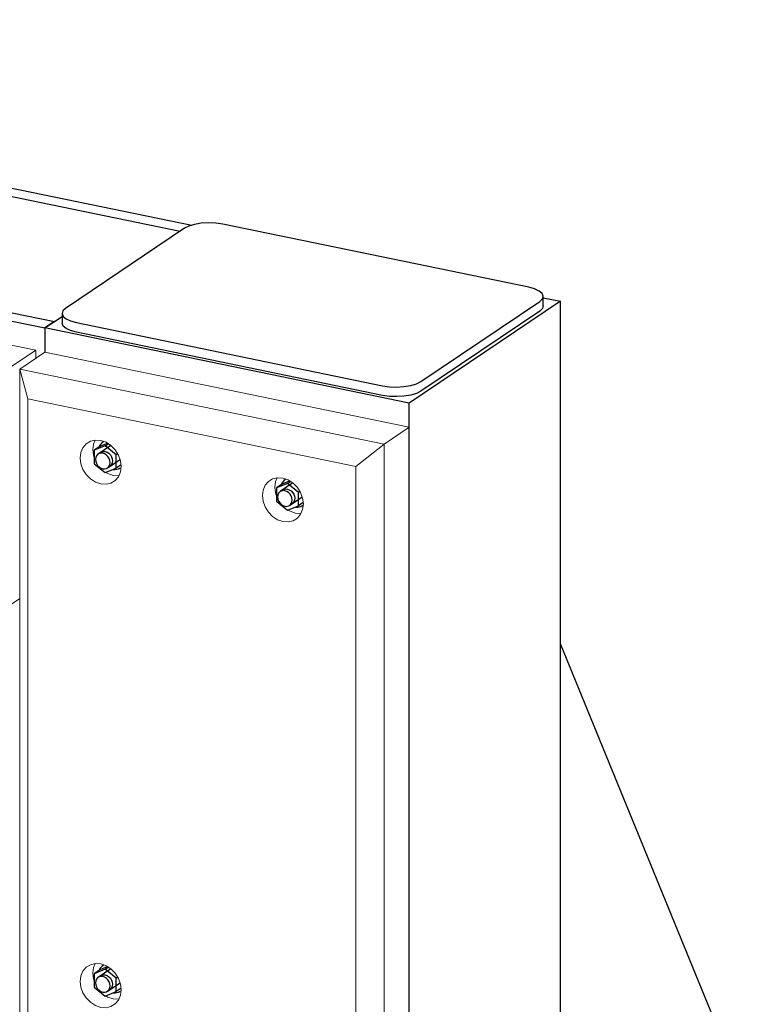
# Model space of a CAD drawing. Header units: millimetres. Extents: x -253989 to -201512, y -82117 to 103114.
# Tile 17 of 67: x -212503 to -211793, y -76772 to -75826. Entities that reach past the tile are written whole.
import ezdxf

# ---------------------------------------------------------------- set-up
doc = ezdxf.new("R2010")
doc.units = ezdxf.units.MM
for name, color, linetype, lineweight in [('N-CO-BC-BETONVORM-G', 50, 'Continuous', 25), ('N-CO-KC-KUNSTSTOFVORM-G', 7, 'Continuous', 13), ('N-CO-SC-STAALVORM-G', 10, 'Continuous', 25)]:
    doc.layers.add(name, color=color, linetype=linetype, lineweight=lineweight)

# ---------------------------------------------------------------- blocks, each defined once
blk = doc.blocks.new('GM_afdekklepje - GM_afdekklepje-3673590-_3D_ Copy 2 Copy 2')
at = {"layer": 'N-CO-SC-STAALVORM-G'}
for p, q in [((171463.72, -76026.74), (171349.47, -76103.69)), ((171794.42, -76083.41), (171500.41, -76022.8)), ((171808.35, -76101.5), (171808.35, -76092.22)), ((171690.73, -76174.04), (171804.98, -76097.09)), ((171346.1, -76108.56), (171346.1, -76117.84)), ((171804.98, -76106.37), (171690.73, -76183.32)), ((171360.03, -76117.36), (171654.04, -76177.97)), ((171654.04, -76187.25), (171360.03, -76126.64))]:
    blk.add_line(p, q, dxfattribs=at)
for points in [[(171500.41, -76022.8, 0), (171493.85, -76021.84, 0), (171486.85, -76021.55, 0), (171479.88, -76021.94, 0), (171473.42, -76022.99, 0), (171467.91, -76024.62, 0), (171463.72, -76026.74, 0)], [(171804.98, -76097.09, 0), (171807.55, -76094.64, 0), (171808.35, -76092.03, 0), (171807.3, -76089.44, 0), (171804.48, -76087.03, 0), (171800.09, -76084.97, 0), (171794.42, -76083.41, 0)], [(171808.35, -76101.31, 0), (171807.55, -76103.92, 0), (171804.98, -76106.37, 0)], [(171349.47, -76103.69, 0), (171346.9, -76106.13, 0), (171346.1, -76108.74, 0), (171347.15, -76111.34, 0), (171349.97, -76113.75, 0), (171354.36, -76115.8, 0), (171360.03, -76117.36, 0)], [(171360.03, -76126.64, 0), (171354.36, -76125.08, 0), (171349.97, -76123.03, 0), (171347.15, -76120.62, 0), (171346.1, -76118.02, 0)], [(171654.04, -76177.97, 0), (171660.6, -76178.93, 0), (171667.6, -76179.23, 0), (171674.57, -76178.84, 0), (171681.03, -76177.79, 0), (171686.54, -76176.15, 0), (171690.73, -76174.04, 0)], [(171690.73, -76183.32, 0), (171686.54, -76185.43, 0), (171681.03, -76187.07, 0), (171674.57, -76188.12, 0), (171667.6, -76188.51, 0), (171660.6, -76188.21, 0), (171654.04, -76187.25, 0)]]:
    blk.add_polyline3d(points, dxfattribs=at)
blk = doc.blocks.new('GM_Hakorit_2850 - GM_Hakorit_2850-3712023-_3D_ Copy 2 Copy 2')
at = {"layer": 'N-CO-KC-KUNSTSTOFVORM-G'}
for p, q in [((171329.61, -76145.7), (171305.4, -76162)), ((171679.62, -76217.85), (171329.61, -76145.7)), ((171305.4, -76162), (171655.41, -76234.16)), ((171305.4, -78806.74), (171305.4, -76162)), ((171313.22, -76190.69), (171305.4, -76162)), ((171313.22, -78798.3), (171313.22, -76190.69)), ((171628.23, -76255.63), (171313.22, -76190.69)), ((171655.41, -76234.16), (171679.62, -76217.85)), ((171679.62, -76217.85), (171679.62, -78862.59)), ((171377.78, -76230.29), (171376.31, -76234.04)), ((171655.41, -76234.16), (171628.23, -76255.63)), ((171655.41, -78878.89), (171655.41, -76234.16)), ((171628.23, -78863.24), (171628.23, -76255.63)), ((171395.33, -76264.25), (171400.42, -76264.59)), ((171570.33, -76300.33), (171575.43, -76300.67)), ((171395.33, -76767.21), (171400.42, -76767.55))]:
    blk.add_line(p, q, dxfattribs=at)
for points in [[(171383.22, -76272.4, 0), (171378.13, -76270.64, 0), (171373.38, -76267.57, 0), (171369.3, -76263.41, 0), (171366.17, -76258.45, 0), (171364.21, -76253, 0), (171363.54, -76247.46, 0), (171364.21, -76242.2, 0), (171366.17, -76237.57, 0), (171369.3, -76233.89, 0), (171373.38, -76231.41, 0), (171378.13, -76230.3, 0), (171383.22, -76230.64, 0)], [(171376.31, -76234.04, 0), (171375.64, -76239.31, 0), (171376.31, -76244.85, 0), (171376.93, -76247.02, 0)], [(171383.22, -76230.64, 0), (171388.32, -76232.4, 0), (171393.07, -76235.47, 0), (171397.15, -76239.63, 0), (171400.27, -76244.6, 0), (171402.24, -76250.04, 0), (171402.91, -76255.58, 0), (171402.24, -76260.85, 0), (171400.27, -76265.48, 0), (171397.15, -76269.15, 0), (171393.07, -76271.63, 0), (171388.32, -76272.74, 0), (171383.22, -76272.4, 0)], [(171388.23, -76261.38, 0), (171390.23, -76262.49, 0), (171395.33, -76264.25, 0)], [(171558.23, -76308.48, 0), (171553.13, -76306.72, 0), (171548.38, -76303.65, 0), (171544.31, -76299.49, 0), (171541.18, -76294.52, 0), (171539.21, -76289.08, 0), (171538.54, -76283.54, 0), (171539.21, -76278.27, 0), (171541.18, -76273.64, 0), (171544.31, -76269.96, 0), (171548.38, -76267.49, 0), (171553.13, -76266.38, 0), (171558.23, -76266.72, 0)], [(171552.83, -76266.27, 0), (171551.31, -76270.12, 0), (171550.64, -76275.39, 0), (171551.31, -76280.93, 0), (171551.94, -76283.09, 0)], [(171558.23, -76266.72, 0), (171563.32, -76268.48, 0), (171568.07, -76271.55, 0), (171572.15, -76275.7, 0), (171575.28, -76280.67, 0), (171577.25, -76286.12, 0), (171577.92, -76291.66, 0), (171577.25, -76296.92, 0), (171575.28, -76301.55, 0), (171572.15, -76305.23, 0), (171568.07, -76307.71, 0), (171563.32, -76308.82, 0), (171558.23, -76308.48, 0)], [(171563.23, -76297.46, 0), (171565.23, -76298.56, 0), (171570.33, -76300.33, 0)], [(171383.22, -76775.36, 0), (171378.13, -76773.6, 0), (171373.38, -76770.54, 0), (171369.3, -76766.38, 0), (171366.17, -76761.41, 0), (171364.21, -76755.97, 0), (171363.54, -76750.43, 0), (171364.21, -76745.16, 0), (171366.17, -76740.53, 0), (171369.3, -76736.85, 0), (171373.38, -76734.37, 0), (171378.13, -76733.27, 0), (171383.22, -76733.6, 0)], [(171377.78, -76733.25, 0), (171376.31, -76737.01, 0), (171375.64, -76742.27, 0), (171376.31, -76747.82, 0), (171376.93, -76749.98, 0)], [(171383.22, -76733.6, 0), (171388.32, -76735.37, 0), (171393.07, -76738.43, 0), (171397.15, -76742.59, 0), (171400.27, -76747.56, 0), (171402.24, -76753, 0), (171402.91, -76758.54, 0), (171402.24, -76763.81, 0), (171400.27, -76768.44, 0), (171397.15, -76772.12, 0), (171393.07, -76774.6, 0), (171388.32, -76775.7, 0), (171383.22, -76775.36, 0)], [(171388.23, -76764.34, 0), (171390.23, -76765.45, 0), (171395.33, -76767.21, 0)]]:
    blk.add_polyline3d(points, dxfattribs=at)
blk = doc.blocks.new('GM_Hakorit_1240 - GM_Hakorit_1240-3712025-_3D_ Copy 2 Copy 2')
at = {"layer": 'N-CO-KC-KUNSTSTOFVORM-G'}
for p, q in [((170351.63, -75965.38), (170375.84, -75949.07)), ((170375.84, -75949.07), (171320.86, -76143.9)), ((170351.63, -76193.66), (170351.63, -75965.38)), ((170351.63, -75965.38), (170359.45, -75994.07)), ((171296.65, -76160.2), (170351.63, -75965.38)), ((171269.47, -76181.67), (170359.45, -75994.07)), ((170359.45, -75994.07), (170359.45, -76185.23)), ((171320.86, -76143.9), (171296.65, -76160.2)), ((171320.86, -76151.59), (171320.86, -76143.9)), ((171269.47, -76181.67), (171296.65, -76160.2)), ((171296.65, -76160.2), (171296.65, -76388.48)), ((170359.45, -76185.23), (170351.63, -76193.66)), ((171269.47, -76372.83), (170359.45, -76185.23)), ((171269.47, -76372.83), (171269.47, -76181.67)), ((171296.65, -76388.48), (170351.63, -76193.66)), ((171296.65, -76388.48), (171269.47, -76372.83)), ((171296.65, -76388.48), (171305.4, -76382.59))]:
    blk.add_line(p, q, dxfattribs=at)
for points in [[(170383.51, -76048.21, 0), (170384.18, -76042.94, 0), (170386.15, -76038.31, 0), (170389.28, -76034.63, 0), (170393.36, -76032.16, 0), (170398.11, -76031.05, 0), (170403.2, -76031.39, 0), (170408.3, -76033.15, 0), (170413.05, -76036.22, 0), (170417.12, -76040.37, 0), (170420.25, -76045.34, 0), (170422.22, -76050.79, 0), (170422.89, -76056.33, 0)], [(170397.75, -76031.04, 0), (170396.29, -76034.79, 0), (170395.62, -76040.06, 0)], [(170395.62, -76040.06, 0), (170396.29, -76045.6, 0), (170396.91, -76047.76, 0)], [(170422.89, -76056.33, 0), (170422.22, -76061.59, 0), (170420.25, -76066.22, 0), (170417.12, -76069.9, 0), (170413.05, -76072.38, 0), (170408.3, -76073.49, 0), (170403.2, -76073.15, 0), (170398.11, -76071.39, 0), (170393.36, -76068.32, 0), (170389.28, -76064.16, 0), (170386.15, -76059.19, 0), (170384.18, -76053.75, 0), (170383.51, -76048.21, 0)], [(170408.21, -76062.13, 0), (170410.21, -76063.23, 0), (170415.3, -76065, 0), (170420.4, -76065.34, 0)], [(170794.77, -76132.99, 0), (170795.44, -76127.73, 0), (170797.41, -76123.1, 0), (170800.54, -76119.42, 0), (170804.62, -76116.94, 0), (170809.37, -76115.83, 0), (170814.46, -76116.17, 0), (170819.56, -76117.93, 0), (170824.3, -76121, 0), (170828.38, -76125.16, 0), (170831.51, -76130.13, 0), (170833.48, -76135.57, 0), (170834.15, -76141.11, 0)], [(170809.07, -76115.71, 0), (170807.55, -76119.58, 0), (170806.87, -76124.84, 0)], [(170383.51, -76141.01, 0), (170384.18, -76135.74, 0), (170386.15, -76131.11, 0), (170389.28, -76127.43, 0), (170393.36, -76124.95, 0), (170398.11, -76123.85, 0), (170403.2, -76124.19, 0), (170408.3, -76125.95, 0), (170413.05, -76129.01, 0), (170417.12, -76133.17, 0), (170420.25, -76138.14, 0), (170422.22, -76143.58, 0), (170422.89, -76149.13, 0)], [(170397.75, -76123.84, 0), (170396.29, -76127.59, 0), (170395.62, -76132.86, 0)], [(170806.87, -76124.84, 0), (170807.55, -76130.38, 0), (170808.17, -76132.55, 0)], [(170395.62, -76132.86, 0), (170396.29, -76138.4, 0), (170396.91, -76140.56, 0)], [(170834.15, -76141.11, 0), (170833.48, -76146.38, 0), (170831.51, -76151.01, 0), (170828.38, -76154.69, 0), (170824.3, -76157.16, 0), (170819.56, -76158.27, 0), (170814.46, -76157.93, 0), (170809.37, -76156.17, 0), (170804.62, -76153.1, 0), (170800.54, -76148.95, 0), (170797.41, -76143.98, 0), (170795.44, -76138.54, 0), (170794.77, -76132.99, 0)], [(170422.89, -76149.13, 0), (170422.22, -76154.39, 0), (170420.25, -76159.02, 0), (170417.12, -76162.7, 0), (170413.05, -76165.18, 0), (170408.3, -76166.29, 0), (170403.2, -76165.95, 0), (170398.11, -76164.18, 0), (170393.36, -76161.12, 0), (170389.28, -76156.96, 0), (170386.15, -76151.99, 0), (170384.18, -76146.55, 0), (170383.51, -76141.01, 0)], [(170819.47, -76146.91, 0), (170821.47, -76148.02, 0), (170826.56, -76149.78, 0), (170831.66, -76150.12, 0)], [(170408.21, -76154.93, 0), (170410.21, -76156.03, 0), (170415.3, -76157.79, 0), (170420.4, -76158.13, 0)], [(171206.03, -76217.78, 0), (171206.7, -76212.51, 0), (171208.67, -76207.88, 0), (171211.8, -76204.2, 0), (171215.88, -76201.72, 0), (171220.62, -76200.62, 0), (171225.72, -76200.96, 0), (171230.82, -76202.72, 0), (171235.56, -76205.78, 0), (171239.64, -76209.94, 0), (171242.77, -76214.91, 0), (171244.74, -76220.35, 0), (171245.41, -76225.89, 0)], [(171220.27, -76200.6, 0), (171218.81, -76204.36, 0), (171218.13, -76209.62, 0)], [(171218.13, -76209.62, 0), (171218.81, -76215.17, 0), (171219.43, -76217.33, 0)], [(171245.41, -76225.89, 0), (171244.74, -76231.16, 0), (171242.77, -76235.79, 0), (171239.64, -76239.47, 0), (171235.56, -76241.95, 0), (171230.82, -76243.05, 0), (171225.72, -76242.71, 0), (171220.62, -76240.95, 0), (171215.88, -76237.89, 0), (171211.8, -76233.73, 0), (171208.67, -76228.76, 0), (171206.7, -76223.32, 0), (171206.03, -76217.78, 0)], [(171230.73, -76231.69, 0), (171232.73, -76232.8, 0), (171237.82, -76234.56, 0), (171242.92, -76234.9, 0)], [(171206.03, -76310.57, 0), (171206.7, -76305.31, 0), (171208.67, -76300.68, 0), (171211.8, -76297, 0), (171215.88, -76294.52, 0), (171220.62, -76293.41, 0), (171225.72, -76293.75, 0), (171230.82, -76295.51, 0), (171235.56, -76298.58, 0), (171239.64, -76302.74, 0), (171242.77, -76307.71, 0), (171244.74, -76313.15, 0), (171245.41, -76318.69, 0)], [(171220.27, -76293.4, 0), (171218.81, -76297.16, 0), (171218.13, -76302.42, 0)], [(171245.41, -76318.69, 0), (171244.74, -76323.96, 0), (171242.77, -76328.59, 0), (171239.64, -76332.27, 0), (171235.56, -76334.74, 0), (171230.82, -76335.85, 0), (171225.72, -76335.51, 0), (171220.62, -76333.75, 0), (171215.88, -76330.69, 0), (171211.8, -76326.53, 0), (171208.67, -76321.56, 0), (171206.7, -76316.12, 0), (171206.03, -76310.57, 0)], [(171218.13, -76302.42, 0), (171218.81, -76307.96, 0), (171219.43, -76310.13, 0)], [(171230.73, -76324.49, 0), (171232.73, -76325.6, 0), (171237.82, -76327.36, 0), (171242.92, -76327.7, 0)]]:
    blk.add_polyline3d(points, dxfattribs=at)
blk = doc.blocks.new('GM_Bouten_Moeren_Zeskant - M16-V74-_3D_ Copy 2 Copy 2')
at = {"layer": 'N-CO-SC-STAALVORM-G'}
for p, q in [((171383.37, -76235.83), (171389.67, -76233.27)), ((171387.58, -76235.8), (171390.19, -76234.04)), ((171387.58, -76235.8), (171377.08, -76240.07)), ((171383.37, -76235.83), (171377.08, -76240.07)), ((171377.08, -76240.07), (171377.08, -76252.93)), ((171392.96, -76235.4), (171380.69, -76243.66)), ((171398.08, -76244.4), (171387.58, -76235.8)), ((171399.53, -76243.42), (171398.08, -76244.4)), ((171377.08, -76252.93), (171387.58, -76261.52)), ((171389.63, -76256.93), (171401.77, -76248.75)), ((171398.08, -76257.26), (171398.08, -76244.4)), ((171387.58, -76261.52), (171398.08, -76257.26)), ((171402.74, -76254.12), (171398.08, -76257.26))]:
    blk.add_line(p, q, dxfattribs=at)
for points in [[(171386.11, -76231.6, 0), (171384.59, -76232.67, 0), (171382.51, -76235.12, 0), (171381.64, -76236.87, 0)], [(171392.16, -76251.74, 0), (171391.92, -76249.76, 0), (171391.22, -76247.83, 0), (171390.11, -76246.06, 0), (171388.66, -76244.58, 0), (171386.97, -76243.5, 0), (171385.16, -76242.87, 0), (171383.35, -76242.75, 0), (171381.66, -76243.14, 0), (171380.21, -76244.02, 0), (171379.1, -76245.33, 0), (171378.4, -76246.98, 0), (171378.16, -76248.85, 0)], [(171382.63, -76242.39, 0), (171384.08, -76241.51, 0), (171385.77, -76241.12, 0), (171387.58, -76241.24, 0), (171389.39, -76241.86, 0), (171391.08, -76242.95, 0), (171392.53, -76244.43, 0), (171393.64, -76246.2, 0), (171394.34, -76248.13, 0), (171394.58, -76250.11, 0)], [(171378.16, -76248.85, 0), (171378.4, -76250.82, 0), (171379.1, -76252.75, 0), (171380.21, -76254.52, 0), (171381.66, -76256, 0), (171383.35, -76257.09, 0), (171385.16, -76257.72, 0), (171386.97, -76257.84, 0), (171388.66, -76257.44, 0), (171390.11, -76256.56, 0), (171391.22, -76255.25, 0), (171391.92, -76253.61, 0), (171392.16, -76251.74, 0)], [(171394.58, -76250.11, 0), (171394.34, -76251.98, 0), (171393.64, -76253.62, 0), (171392.53, -76254.93, 0), (171392.05, -76255.3, 0)], [(171395.2, -76258.54, 0), (171397.27, -76258.57, 0), (171400.44, -76257.83, 0), (171402.26, -76256.86, 0)]]:
    blk.add_polyline3d(points, dxfattribs=at)
blk = doc.blocks.new('GM_Bouten_Moeren_Zeskant - M16-3610774-_3D_ Copy 2 Copy 2')
at = {"layer": 'N-CO-SC-STAALVORM-G'}
for p, q in [((163525.69, -74618.72), (163531.98, -74616.16)), ((163529.9, -74618.69), (163532.84, -74616.71)), ((163529.9, -74618.69), (163519.4, -74622.96)), ((163525.69, -74618.72), (163519.4, -74622.96)), ((163519.4, -74622.96), (163519.4, -74635.81)), ((163535.27, -74618.28), (163523.01, -74626.55)), ((163540.4, -74627.29), (163529.9, -74618.69)), ((163541.85, -74626.31), (163540.4, -74627.29)), ((163519.4, -74635.81), (163529.9, -74644.41)), ((163531.95, -74639.82), (163544.09, -74631.64)), ((163540.4, -74640.14), (163540.4, -74627.29)), ((163529.9, -74644.41), (163540.4, -74640.14)), ((163545.05, -74637.01), (163540.4, -74640.14))]:
    blk.add_line(p, q, dxfattribs=at)
for points in [[(163528.42, -74614.49, 0), (163526.91, -74615.56, 0), (163524.82, -74618.01, 0), (163523.95, -74619.76, 0)], [(163534.48, -74634.62, 0), (163534.24, -74632.65, 0), (163533.54, -74630.72, 0), (163532.43, -74628.95, 0), (163530.98, -74627.47, 0), (163529.29, -74626.38, 0), (163527.48, -74625.76, 0), (163525.67, -74625.64, 0), (163523.98, -74626.03, 0), (163522.53, -74626.91, 0), (163521.42, -74628.22, 0), (163520.72, -74629.87, 0), (163520.48, -74631.74, 0)], [(163524.95, -74625.28, 0), (163526.4, -74624.4, 0), (163528.09, -74624.01, 0), (163529.9, -74624.13, 0), (163531.71, -74624.75, 0), (163533.4, -74625.84, 0), (163534.85, -74627.32, 0), (163535.96, -74629.09, 0), (163536.66, -74631.02, 0), (163536.9, -74632.99, 0)], [(163520.48, -74631.74, 0), (163520.72, -74633.71, 0), (163521.42, -74635.64, 0), (163522.53, -74637.41, 0), (163523.98, -74638.89, 0), (163525.67, -74639.98, 0), (163527.48, -74640.6, 0), (163529.29, -74640.72, 0), (163530.98, -74640.33, 0), (163532.43, -74639.45, 0), (163533.54, -74638.14, 0), (163534.24, -74636.5, 0), (163534.48, -74634.62, 0)], [(163536.9, -74632.99, 0), (163536.66, -74634.87, 0), (163535.96, -74636.51, 0), (163534.85, -74637.82, 0), (163534.37, -74638.18, 0)], [(163537.52, -74641.43, 0), (163539.59, -74641.46, 0), (163542.75, -74640.72, 0), (163544.57, -74639.75, 0)]]:
    blk.add_polyline3d(points, dxfattribs=at)

msp = doc.modelspace()

# ---------------------------------------------------------------- linework, layer by layer
at = {"layer": 'N-CO-SC-STAALVORM-G'}
for p, q in [((-213295.85, -75826.25), (-212337.53, -76023.81)), ((-213305.05, -75832.45), (-212348.7, -76029.6)), ((-213431.88, -75917.88), (-212469.35, -76116.3)), ((-213441.07, -75924.07), (-212478.55, -76122.5)), ((-211983.32, -76096.84), (-212128.54, -76194.66)), ((-211999.81, -76093.43), (-211983.32, -76096.84)), ((-211983.32, -78787.97), (-211983.32, -76096.84)), ((-212478.55, -76122.5), (-212462.06, -76111.39)), ((-212469.35, -76116.3), (-212478.55, -76122.5)), ((-212478.55, -76122.5), (-212478.55, -76145.7)), ((-212478.55, -76122.5), (-212478.55, -76145.7)), ((-212128.54, -76194.66), (-212478.55, -76122.5)), ((-212128.54, -78885.79), (-212128.54, -76194.66)), ((-211793.18, -76890.36), (-211983.32, -76426.14))]:
    msp.add_line(p, q, dxfattribs=at)

# ---------------------------------------------------------------- block references
at = {"layer": 'N-CO-BC-BETONVORM-G'}
for name, p in [('GM_Hakorit_1240 - GM_Hakorit_1240-3712025-_3D_ Copy 2 Copy 2', (-383808.16, 0)), ('GM_afdekklepje - GM_afdekklepje-3673590-_3D_ Copy 2 Copy 2', (-383808.16, 0)), ('GM_Hakorit_2850 - GM_Hakorit_2850-3712023-_3D_ Copy 2 Copy 2', (-383808.16, 0)), ('GM_Bouten_Moeren_Zeskant - M16-V74-_3D_ Copy 2 Copy 2', (-383808.16, 0)), ('GM_Bouten_Moeren_Zeskant - M16-3610774-_3D_ Copy 2 Copy 2', (-375775.47, -1653.19)), ('GM_Bouten_Moeren_Zeskant - M16-3610774-_3D_ Copy 2 Copy 2', (-375950.48, -2120.08))]:
    msp.add_blockref(name, p, dxfattribs=at)

doc.saveas('drawing.dxf')
